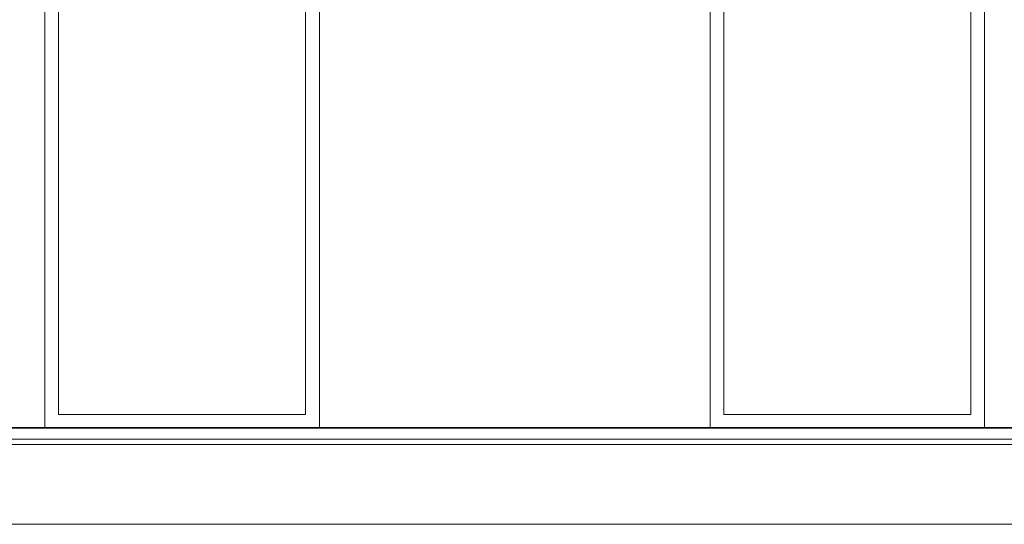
# Model space of a CAD drawing. Header units: millimetres. Extents: x -30280 to 107222, y -17460 to 4378.
# Tile 106 of 125: x 89234 to 92820, y -13810 to -11973. Entities that reach past the tile are written whole.
import ezdxf

# ---------------------------------------------------------------- set-up
doc = ezdxf.new("R2010")
doc.units = ezdxf.units.MM
doc.header["$MEASUREMENT"] = 0
doc.linetypes.add('Wipeout_Contour', pattern=[1000, 0, -1000])
for name, color, linetype in [('10_ESTR_Fotjats', 7, 'Continuous'), ('Nuevo_08_E_Envans secs', 7, 'Continuous'), ('Nuevo_09_EI_Equipament', 7, 'Continuous'), ('Nuevo_09_EI_Mobiliari general', 7, 'Continuous'), ('Nuevo_14_PAV_Soft Light Grey 0554', 7, 'Continuous'), ('Nuevo_Ventanas Archicad', 7, 'Continuous')]:
    doc.layers.add(name, color=color, linetype=linetype)
for name, color, linetype, lineweight in [('10_ESTR_Fotjats_Pluma_Nº__1', 7, 'Continuous', 5), ('Nuevo_09_EI_Equipament_Pluma_Nº__1', 7, 'Continuous', 5), ('Nuevo_09_EI_Mobiliari general_Pluma_Nº__1', 7, 'Continuous', 5), ('Nuevo_14_PAV_Soft Light Grey 0554_Pluma_Nº__29', 7, 'Continuous', 20), ('Nuevo_Ventanas Archicad_Pluma_Nº__1', 7, 'Continuous', 5)]:
    doc.layers.add(name, color=color, linetype=linetype, lineweight=lineweight)

# ---------------------------------------------------------------- blocks, each defined once
blk = doc.blocks.new('Elem Sección_267_2', base_point=(86943.2, -13460))
at = {"layer": '10_ESTR_Fotjats_Pluma_Nº__1', "color": 7, "linetype": 'Continuous', "lineweight": 5}
for p, q in [((107222.1, -13500), (82596.2, -13500)), ((107222.1, -13520), (82596.2, -13520)), ((107222.1, -13810), (83079.8, -13810))]:
    blk.add_line(p, q, dxfattribs=at)
blk = doc.blocks.new('Elem Sección_286_2', base_point=(86943.2, -13460))
at = {"layer": 'Nuevo_09_EI_Equipament_Pluma_Nº__1', "color": 7, "linetype": 'Continuous', "lineweight": 5}
for p, q in [((89458.5, -12260), (89375.1, -12294.5)), ((89458.5, -12260), (89458.5, -12263.8)), ((89618.1, -12260), (89458.5, -12260)), ((89458.5, -12263.8), (89458.5, -12273.8)), ((90178.5, -12260), (90136.3, -12260)), ((90263.4, -12295.1), (90178.5, -12260)), ((90178.5, -12260), (90178.5, -12263.8)), ((90178.5, -12263.8), (90178.5, -12273.8)), ((89458.5, -12300), (89401.9, -12323.4)), ((89458.5, -12273.8), (89458.5, -12286.2)), ((89458.5, -12286.2), (89458.5, -12296.2)), ((89458.5, -12296.2), (89458.5, -12300)), ((89613, -12300), (89458.5, -12300)), ((90178.5, -12300), (90141.8, -12300)), ((90178.5, -12273.8), (90178.5, -12286.2)), ((90178.5, -12286.2), (90178.5, -12296.2)), ((90178.5, -12296.2), (90178.5, -12300)), ((90235.1, -12323.4), (90178.5, -12300)), ((90275.1, -12323.4), (90263.4, -12295.1)), ((89401.9, -12323.4), (89378.5, -12380)), ((90258.5, -12380), (90235.1, -12323.4)), ((89375.1, -12380), (89378.5, -12380)), ((89378.5, -12380), (89378.5, -12493.1)), ((89398.5, -12484.8), (89398.5, -12380)), ((89398.5, -12380), (89612, -12380)), ((90140.9, -12380), (90238.5, -12380)), ((90238.5, -12380), (90238.5, -12484.8)), ((90262.3, -12380), (90258.5, -12380)), ((90258.5, -12493.1), (90258.5, -12380)), ((90272.3, -12380), (90262.3, -12380)), ((90275.1, -12380), (90272.3, -12380)), ((89458.5, -12460), (89375.1, -12494.5)), ((89458.5, -12460), (89458.5, -12463.8)), ((89611.1, -12460), (89458.5, -12460)), ((89458.5, -12463.8), (89458.5, -12473.8)), ((89458.5, -12473.8), (89458.5, -12486.2)), ((90178.5, -12460), (90140, -12460)), ((90263.4, -12495.1), (90178.5, -12460)), ((90178.5, -12460), (90178.5, -12463.8)), ((90178.5, -12463.8), (90178.5, -12473.8)), ((90178.5, -12473.8), (90178.5, -12486.2)), ((89458.5, -12500), (89401.9, -12523.4)), ((89458.5, -12486.2), (89458.5, -12496.2)), ((89458.5, -12496.2), (89458.5, -12500)), ((89610.6, -12500), (89458.5, -12500)), ((90178.5, -12500), (90139.5, -12500)), ((90178.5, -12486.2), (90178.5, -12496.2)), ((90178.5, -12496.2), (90178.5, -12500)), ((90203.7, -12510.4), (90178.5, -12500)), ((90275.1, -12523.4), (90263.4, -12495.1)), ((89401.9, -12523.4), (89378.5, -12580)), ((89398.5, -12580), (89398.5, -12531.7)), ((90258.5, -12580), (90243.3, -12543.4)), ((89375.1, -12580), (89378.5, -12580)), ((89378.5, -12580), (89378.5, -12710)), ((89398.5, -12710), (89398.5, -12580)), ((89398.5, -12580), (89609.7, -12580)), ((90262.3, -12580), (90258.5, -12580)), ((90258.5, -12710), (90258.5, -12580)), ((90272.3, -12580), (90262.3, -12580)), ((90275.1, -12580), (90272.3, -12580)), ((90248.5, -13410), (90248.5, -13347.5)), ((90253.5, -13374), (90253.5, -13394.5)), ((90253.5, -13394.5), (90253.5, -13410))]:
    blk.add_line(p, q, dxfattribs=at)
blk = doc.blocks.new('Elem Sección_293_2', base_point=(86943.2, -13460))
at = {"color": 254, "linetype": 'Wipeout_Contour', "lineweight": 0, "ltscale": 1101203.8484854}
blk.add_wipeout([(85248.4, -13458), (89325.1, -13458), (89325.1, -11360), (90325.1, -11360), (90325.1, -13458), (91748.2, -13458), (91748.2, -11360), (92748.2, -11360), (92748.2, -13458), (96150.6, -13458), (96150.6, -11013), (85248.4, -11013)], dxfattribs=at).dxf.layer = 'Nuevo_08_E_Envans secs'
blk = doc.blocks.new('Elem Sección_294_2', base_point=(86943.2, -13460))
at = {"layer": 'Nuevo_09_EI_Mobiliari general_Pluma_Nº__1', "color": 7, "linetype": 'Continuous', "lineweight": 5}
for p, q in [((89756, -12710), (89375.1, -12710)), ((90275.1, -12710), (90239.7, -12710)), ((91958.1, -12710), (91798.2, -12710)), ((91958.1, -12735), (91958.1, -12710)), ((89755.7, -12735), (89375.1, -12735)), ((89458.1, -12740), (89375.1, -12740)), ((89458.1, -12740), (89458.1, -12735)), ((89458.1, -12946.6), (89458.1, -12740)), ((90275.1, -12735), (90239.4, -12735)), ((91958.1, -12735), (91798.2, -12735)), ((91958.1, -12740), (91798.2, -12740)), ((91958.1, -12740), (91958.1, -12735)), ((91958.1, -12903.7), (91958.1, -12740)), ((91958.1, -12903.7), (91798.2, -12903.7)), ((91958.1, -12908.7), (91798.2, -12908.7)), ((91958.1, -12908.7), (91958.1, -12903.7)), ((91958.1, -13072.5), (91958.1, -12908.7)), ((89458.1, -12946.6), (89375.1, -12946.6)), ((89458.1, -12951.6), (89375.1, -12951.6)), ((89458.1, -12951.6), (89458.1, -12946.6)), ((89458.1, -13158.3), (89458.1, -12951.6)), ((91958.1, -13072.5), (91798.2, -13072.5)), ((91958.1, -13077.5), (91798.2, -13077.5)), ((91958.1, -13077.5), (91958.1, -13072.5)), ((91958.1, -13241.2), (91958.1, -13077.5)), ((89458.1, -13158.3), (89375.1, -13158.3)), ((89458.1, -13163.3), (89458.1, -13158.3)), ((89458.1, -13163.3), (89375.1, -13163.3)), ((89458.1, -13370), (89458.1, -13163.3)), ((91958.1, -13241.2), (91798.2, -13241.2)), ((91958.1, -13246.2), (91798.2, -13246.2)), ((91958.1, -13246.2), (91958.1, -13241.2)), ((91958.1, -13410), (91958.1, -13246.2)), ((89692.5, -13335), (89458.1, -13335)), ((89769.6, -13335), (89751, -13335)), ((89987.3, -13335), (89816.5, -13335)), ((90100.4, -13335), (90015.8, -13335)), ((90216.1, -13335), (90142.6, -13335)), ((89458.1, -13370), (89375.1, -13370)), ((89458.1, -13375), (89375.1, -13375)), ((89458.1, -13375), (89458.1, -13370)), ((89458.1, -13410), (89458.1, -13375))]:
    blk.add_line(p, q, dxfattribs=at)
blk = doc.blocks.new('Elem Sección_295_2', base_point=(86943.2, -13460))
at = {"layer": 'Nuevo_09_EI_Mobiliari general_Pluma_Nº__1', "color": 7, "linetype": 'Continuous', "lineweight": 5}
for p, q in [((89760.4, -12510.4), (89757.4, -12609.4)), ((89764.7, -12517.7), (89760.4, -12510.4)), ((90238.3, -12510.4), (89760.4, -12510.4)), ((90242.6, -12517.7), (90238.3, -12510.4)), ((89761.7, -12618.6), (89764.7, -12517.7)), ((89765.1, -12526.5), (89761.8, -12642.3)), ((89762.7, -12643.4), (89765.9, -12527.4)), ((90242.6, -12517.7), (89764.7, -12517.7)), ((89765.9, -12527.4), (89765.1, -12526.5)), ((90242.9, -12526.5), (89765.1, -12526.5)), ((90243.8, -12527.4), (89765.9, -12527.4)), ((90240.6, -12643.4), (90243.8, -12527.4)), ((90242.3, -12526.5), (90242.6, -12517.7)), ((90243.8, -12527.4), (90242.9, -12526.5)), ((89757.4, -12609.4), (89754.5, -12816.3)), ((89758.8, -12829.6), (89761.7, -12618.6)), ((89761.8, -12642.3), (89758.8, -12881.6)), ((89759.7, -12884.5), (89762.7, -12643.4)), ((90237.5, -12884.5), (90240.6, -12643.4)), ((89754.5, -12816.3), (89754.7, -12951.4)), ((89759, -12958.7), (89758.8, -12829.6)), ((89758.8, -12881.6), (89758.8, -12882.9)), ((89758.8, -12882.9), (89758.9, -12928.8)), ((89759.9, -12986), (89759.7, -12884.5)), ((90237.7, -12986), (90237.5, -12884.5)), ((89758.9, -12928.8), (89759, -12961.6)), ((89717.1, -12960), (89714.8, -12970.9)), ((89714.8, -12970.9), (89716.4, -13017)), ((89717.9, -12956.4), (89717.1, -12960)), ((89719.1, -12954), (89717.9, -12956.4)), ((89719.7, -12954), (89719.1, -12954)), ((89754.6, -12954), (89719.7, -12954)), ((89759, -12961.6), (89754.6, -12954)), ((89756.2, -12954), (89754.6, -12954)), ((89754.7, -12951.4), (89759, -12958.7)), ((89758.6, -12983.8), (89758.9, -12977.1)), ((89758.9, -12977.1), (89759, -12969.9)), ((89759, -12961.6), (89759, -12970.7)), ((89759.1, -12962.6), (89759, -12961.6)), ((89759, -12961.6), (89759, -12961.6)), ((89759, -12969.9), (89759.1, -12962.6)), ((89759, -12970.7), (89759, -12984.5)), ((89716.4, -13017), (89718.7, -13006.2)), ((89717.8, -13017), (89716.4, -13017)), ((89719.2, -13010), (89717.1, -13020)), ((89718.7, -13006.2), (89719, -13004.9)), ((89719, -13004.9), (89719.5, -13004)), ((89756.5, -13010), (89719.2, -13010)), ((89719.5, -13004), (89719.7, -13004)), ((89719.7, -13004), (89756.4, -13004)), ((89756.4, -13004), (89756.7, -13002.9)), ((89758, -13004), (89756.4, -13004)), ((89756.7, -13010), (89756.5, -13010)), ((89756.7, -13002.9), (89757.3, -12999.6)), ((89757.1, -13009.1), (89756.7, -13010)), ((89757.6, -13007.3), (89757.1, -13009.1)), ((89757.3, -12999.6), (89757.8, -12995.3)), ((89757.4, -13018.8), (89757.9, -13016.4)), ((89758, -13004.6), (89757.6, -13007.3)), ((89757.8, -12995.3), (89758.3, -12989.9)), ((89757.9, -13016.4), (89758.5, -13012.9)), ((89758.3, -13001.3), (89758, -13004.6)), ((89758.3, -12989.9), (89758.6, -12983.8)), ((89758.6, -12997.2), (89758.3, -13001.3)), ((89758.5, -13012.9), (89758.9, -13008.4)), ((89758.8, -12992.7), (89758.6, -12997.2)), ((89759, -12987.8), (89758.8, -12992.7)), ((89758.9, -13008.4), (89759.3, -13003)), ((89759, -12984.5), (89759, -12987.8)), ((89759.3, -13003), (89759.6, -12996.9)), ((89759.6, -12996.9), (89759.8, -12990.4)), ((89759.8, -12990.4), (89759.9, -12986)), ((90235.2, -13018.8), (90235.8, -13016.4)), ((90235.8, -13016.4), (90236.3, -13012.9)), ((90236.3, -13012.9), (90236.8, -13008.4)), ((90236.8, -13008.4), (90237.2, -13003)), ((90237.2, -13003), (90237.5, -12996.9)), ((90237.5, -12996.9), (90237.7, -12990.4)), ((90237.7, -12990.4), (90237.7, -12986)), ((89717.1, -13020), (89717.1, -13030)), ((89717.1, -13030), (89719.2, -13020)), ((89933.2, -13030), (89717.1, -13030)), ((89719.2, -13020), (89756.5, -13020)), ((89756.5, -13020), (89756.8, -13020)), ((89756.8, -13020), (89757.4, -13018.8)), ((90234.6, -13020), (89756.8, -13020)), ((89933.2, -13060), (89933.2, -13020)), ((90020.8, -13060), (90020.8, -13020)), ((90195, -13030), (90020.8, -13030)), ((90195, -13030), (90197.1, -13020)), ((90234.6, -13020), (90235.2, -13018.8)), ((89933.2, -13060), (89948.7, -13060)), ((89948.7, -13060), (89980.8, -13060)), ((89963.8, -13160), (89963.8, -13060)), ((89980.8, -13060), (90010.6, -13060)), ((89990.1, -13160), (89990.1, -13060)), ((90010.6, -13060), (90020.8, -13060)), ((89952.9, -13160), (89961.4, -13160)), ((89952.9, -13307), (89952.9, -13160)), ((89961.4, -13160), (89979.1, -13160)), ((89979.1, -13160), (89995.5, -13160)), ((89995.5, -13160), (90001.1, -13160)), ((90001.1, -13307), (90001.1, -13160)), ((89669.3, -13395.5), (89694.4, -13330)), ((89694.4, -13330), (89750.7, -13307)), ((89694.4, -13330), (89701.3, -13332.9)), ((89701.3, -13332.9), (89710.2, -13339.9)), ((89710.2, -13339.9), (89715.9, -13346.9)), ((89714.9, -13349.8), (89755.9, -13333)), ((89750.7, -13307), (89755.4, -13310.8)), ((89750.7, -13307), (89956.3, -13307)), ((89752.9, -13396.2), (89770.1, -13333)), ((89759.1, -13329.2), (89755.9, -13333)), ((89755.9, -13333), (89957.7, -13333)), ((89770.2, -13333), (89772.2, -13339.9)), ((89772.2, -13339.9), (89780.5, -13346.9)), ((89795.8, -13346.9), (89820, -13333)), ((89960.8, -13330), (89957.7, -13333)), ((89957.7, -13333), (89963.3, -13333)), ((89959.6, -13331.2), (89963.3, -13333)), ((89960, -13330), (89961.4, -13330)), ((89961.4, -13330), (89970.8, -13330)), ((89962.2, -13313.9), (89963.3, -13320)), ((89963.3, -13320), (89962.2, -13326)), ((89963.3, -13333), (89969.3, -13330)), ((89964.5, -13320), (89968.7, -13310.8)), ((89968.7, -13329.2), (89964.5, -13320)), ((89968.7, -13310.8), (89970.8, -13310)), ((89978.8, -13333), (89968.7, -13329.2)), ((89986.8, -13333), (89978.8, -13333)), ((89998.3, -13307), (89979.1, -13307)), ((89988.4, -13339.9), (89983.8, -13320)), ((89988.2, -13310.8), (89998.3, -13307)), ((89988.4, -13339.9), (89993.3, -13332.9)), ((89990.5, -13397.9), (89988.4, -13339.9)), ((89993.3, -13332.9), (90003.6, -13330)), ((89998.3, -13307), (90008.3, -13310.8)), ((90216.4, -13307), (89998.8, -13307)), ((90003.6, -13330), (90013.4, -13332.9)), ((90008.3, -13310.8), (90012.3, -13320)), ((90016.9, -13339.9), (90012.3, -13320)), ((90013.4, -13332.9), (90016.9, -13339.9)), ((90210.9, -13333), (90015.3, -13333)), ((90019, -13397.9), (90016.9, -13339.9)), ((90116.6, -13346.9), (90097.7, -13333)), ((90134, -13346.9), (90141.6, -13339.9)), ((90141.6, -13339.9), (90142.1, -13333)), ((90155.7, -13396.2), (90142.1, -13333)), ((90210.9, -13333), (90209.4, -13329.2)), ((90254.3, -13349.8), (90210.9, -13333)), ((90213.3, -13310.8), (90216.4, -13307)), ((90275.1, -13329.7), (90216.4, -13307)), ((90255.2, -13346.9), (90261.9, -13339.9)), ((90261.9, -13339.9), (90270.6, -13332.9)), ((90270.6, -13332.9), (90275.1, -13330.6)), ((89695.6, -13400.3), (89714.9, -13349.8)), ((89715.9, -13346.9), (89714.9, -13349.8)), ((89780.5, -13346.9), (89790.3, -13349.8)), ((89781.4, -13399.6), (89795.8, -13346.9)), ((89790.3, -13349.8), (89795.8, -13346.9)), ((90116.6, -13346.9), (90123.6, -13349.8)), ((90127.9, -13399.6), (90116.6, -13346.9)), ((90123.6, -13349.8), (90134, -13346.9)), ((90254.3, -13349.8), (90255.2, -13346.9)), ((90274.7, -13400.3), (90254.3, -13349.8)), ((89669.2, -13396.2), (89669.3, -13395.5)), ((89676.9, -13397.9), (89669.2, -13396.2)), ((89669.3, -13395.5), (89677.1, -13396.2)), ((89676.4, -13398), (89680, -13398)), ((89676.4, -13410), (89676.4, -13398)), ((89677.5, -13398), (89676.9, -13397.9)), ((89677.1, -13396.2), (89688.1, -13397.9)), ((89680, -13398), (89685, -13398)), ((89685, -13398), (89685.5, -13398)), ((89688.1, -13397.9), (89695.7, -13399.6)), ((89688.6, -13410), (89688.6, -13398.7)), ((89695.6, -13400.3), (89688.6, -13399.6)), ((89695.7, -13399.6), (89695.6, -13400.3)), ((89752.9, -13396.2), (89756.4, -13397.9)), ((89756.4, -13397.9), (89766.2, -13399.6)), ((89760.6, -13410), (89760.6, -13398.6)), ((89766.2, -13399.6), (89776.5, -13400.3)), ((89773.8, -13410), (89773.8, -13400.1)), ((89776.5, -13400.3), (89781.4, -13399.6)), ((89990.5, -13397.9), (89995.6, -13396.2)), ((89993.8, -13399.6), (89990.5, -13397.9)), ((89998.2, -13399.9), (89993.8, -13399.6)), ((89995.6, -13396.2), (90006, -13395.5)), ((89998.2, -13398), (90000.5, -13398)), ((89998.2, -13410), (89998.2, -13398)), ((90000.5, -13398), (90005.3, -13398)), ((90005.3, -13398), (90009.8, -13398)), ((90006, -13395.5), (90015.7, -13396.2)), ((90009.8, -13398), (90011.3, -13398)), ((90011.3, -13410), (90011.3, -13398)), ((90013.9, -13399.6), (90011.3, -13399.7)), ((90019, -13397.9), (90013.9, -13399.6)), ((90015.7, -13396.2), (90019, -13397.9)), ((90127.9, -13399.6), (90134.4, -13400.3)), ((90134.4, -13400.3), (90145.3, -13399.6)), ((90135.4, -13410), (90135.4, -13400.2)), ((90145.3, -13399.6), (90154, -13397.9)), ((90148.2, -13410), (90148.2, -13399)), ((90154, -13397.9), (90155.7, -13396.2)), ((90274.7, -13400.3), (90275.1, -13400.1)), ((90275.1, -13400.2), (90274.7, -13400.3))]:
    blk.add_line(p, q, dxfattribs=at)
blk = doc.blocks.new('Elem Sección_296_2', base_point=(86943.2, -13460))
at = {"layer": 'Nuevo_09_EI_Mobiliari general_Pluma_Nº__1', "color": 7, "linetype": 'Continuous', "lineweight": 5}
for p, q in [((89616.8, -12261.6), (89614.2, -12267.6)), ((89620.9, -12256.4), (89616.8, -12261.6)), ((89626.2, -12252.5), (89620.9, -12256.4)), ((89632.3, -12250), (89626.2, -12252.5)), ((89638.9, -12249.1), (89632.3, -12250)), ((90115.7, -12249.1), (89638.9, -12249.1)), ((90122.2, -12250), (90115.7, -12249.1)), ((90128.3, -12252.5), (90122.2, -12250)), ((90133.5, -12256.4), (90128.3, -12252.5)), ((90137.5, -12261.6), (90133.5, -12256.4)), ((90140, -12267.6), (90137.5, -12261.6)), ((89613.3, -12274), (89609.7, -12582.9)), ((89614.2, -12267.6), (89613.3, -12274)), ((89643.2, -12278.5), (89640, -12553.5)), ((90110.7, -12278.5), (89643.2, -12278.5)), ((90110.7, -12278.5), (90108.1, -12510.4)), ((90138, -12510.4), (90140.8, -12274)), ((90138.3, -12510.4), (90141, -12275)), ((90139.4, -12510.4), (90142.1, -12278.9)), ((90140.8, -12274), (90140, -12267.6)), ((90140.3, -12268.6), (90140, -12267.6)), ((90141, -12275), (90140.3, -12268.6)), ((90141.3, -12272.4), (90140.3, -12268.6)), ((90142.1, -12278.9), (90141.3, -12272.4)), ((89609.7, -12582.9), (89609.4, -12607.8)), ((89758.2, -12582.9), (89609.7, -12582.9)), ((89759.1, -12553.5), (89640, -12553.5)), ((89609.4, -12607.8), (89610.2, -12614.2)), ((89610.2, -12614.2), (89612.7, -12620.2)), ((89611.5, -12619.1), (89610.2, -12614.2)), ((89611.5, -12619.1), (89613.9, -12625.1)), ((89612.7, -12620.2), (89616.6, -12625.4)), ((89613.9, -12625.1), (89617.9, -12630.3)), ((89616.6, -12625.4), (89621.8, -12629.3)), ((89617.9, -12630.3), (89623.1, -12634.2)), ((89621.8, -12629.3), (89627.9, -12631.8)), ((89623.1, -12634.2), (89629.2, -12636.7)), ((89627.9, -12631.8), (89634.5, -12632.7)), ((89629.2, -12636.7), (89635.8, -12637.5)), ((89634.5, -12632.7), (89757.1, -12632.7)), ((89635.8, -12637.5), (89757, -12637.5))]:
    blk.add_line(p, q, dxfattribs=at)
blk = doc.blocks.new('Elem Sección_297_2', base_point=(86943.2, -13460))
at = {"layer": 'Nuevo_09_EI_Mobiliari general_Pluma_Nº__1', "color": 7, "linetype": 'Continuous', "lineweight": 5}
for p, q in [((89662, -12693.6), (89656.3, -12704.5)), ((89662.8, -12693.3), (89662, -12693.6)), ((89664.8, -12693.2), (89662.8, -12693.3)), ((89666.2, -12693.1), (89664.8, -12693.2)), ((89666.4, -12692.8), (89665.5, -12694.5)), ((89665.5, -12694.5), (89682, -12694.5)), ((89665.5, -12694.8), (89665.5, -12694.5)), ((89682.9, -12692.8), (89666.4, -12692.8)), ((89667.1, -12691.5), (89666.5, -12692.6)), ((89666.5, -12692.6), (89683.5, -12692.6)), ((89666.5, -12692.8), (89666.5, -12692.6)), ((89684.1, -12691.5), (89667.1, -12691.5)), ((89682, -12694.5), (89682.9, -12692.8)), ((89682, -12694.8), (89682, -12694.5)), ((89682.9, -12694.8), (89682.9, -12692.8)), ((89682.9, -12694.5), (89683.5, -12694.5)), ((89683.5, -12692.6), (89684.1, -12691.5)), ((89683.5, -12694.5), (89683.5, -12692.6)), ((89683.5, -12694.5), (89684.1, -12693.5)), ((89684.1, -12693.5), (89684.1, -12691.5)), ((89685.2, -12693.1), (89684.1, -12693.1)), ((89685.4, -12692.8), (89684.5, -12694.5)), ((89684.5, -12694.5), (89701, -12694.5)), ((89684.5, -12694.8), (89684.5, -12694.5)), ((89701.9, -12692.8), (89685.4, -12692.8)), ((89686.6, -12691.5), (89686, -12692.6)), ((89686, -12692.6), (89703, -12692.6)), ((89686, -12692.8), (89686, -12692.6)), ((89703.5, -12691.5), (89686.6, -12691.5)), ((89701, -12694.5), (89701.9, -12692.8)), ((89701, -12694.8), (89701, -12694.5)), ((89701.9, -12694.8), (89701.9, -12692.8)), ((89701.9, -12694.5), (89703, -12694.5)), ((89703, -12692.6), (89703.5, -12691.5)), ((89703, -12694.5), (89703, -12692.6)), ((89703, -12694.5), (89703.5, -12693.5)), ((89703.5, -12693.5), (89703.5, -12691.5)), ((89704.4, -12692.8), (89703.5, -12694.5)), ((89704.3, -12693.1), (89703.5, -12693.1)), ((89703.5, -12694.5), (89720, -12694.5)), ((89703.5, -12694.8), (89703.5, -12694.5)), ((89720.9, -12692.8), (89704.4, -12692.8)), ((89706, -12691.5), (89705.4, -12692.6)), ((89705.4, -12692.6), (89722.4, -12692.6)), ((89705.4, -12692.8), (89705.4, -12692.6)), ((89723, -12691.5), (89706, -12691.5)), ((89720, -12694.5), (89720.9, -12692.8)), ((89720, -12694.8), (89720, -12694.5)), ((89720.9, -12694.8), (89720.9, -12692.8)), ((89720.9, -12694.5), (89722.4, -12694.5)), ((89722.4, -12692.6), (89723, -12691.5)), ((89722.4, -12694.5), (89722.4, -12692.6)), ((89722.4, -12694.5), (89723, -12693.5)), ((89723.4, -12692.8), (89722.5, -12694.5)), ((89722.5, -12694.5), (89739, -12694.5)), ((89722.5, -12694.8), (89722.5, -12694.5)), ((89723, -12693.5), (89723, -12691.5)), ((89723.3, -12693.1), (89723, -12693.1)), ((89739.9, -12692.8), (89723.4, -12692.8)), ((89725.5, -12691.5), (89724.9, -12692.6)), ((89724.9, -12692.6), (89741.9, -12692.6)), ((89724.9, -12692.8), (89724.9, -12692.6)), ((89742.5, -12691.5), (89725.5, -12691.5)), ((89739, -12694.5), (89739.9, -12692.8)), ((89739, -12694.8), (89739, -12694.5)), ((89739.9, -12694.8), (89739.9, -12692.8)), ((89739.9, -12694.5), (89741.5, -12694.5)), ((89742.4, -12692.8), (89741.5, -12694.5)), ((89741.5, -12694.5), (89756.2, -12694.5)), ((89741.5, -12694.8), (89741.5, -12694.5)), ((89741.9, -12692.6), (89742.5, -12691.5)), ((89741.9, -12693.8), (89741.9, -12692.6)), ((89756.3, -12692.8), (89742.4, -12692.8)), ((89742.5, -12692.8), (89742.5, -12691.5)), ((89745, -12691.5), (89744.4, -12692.6)), ((89744.4, -12692.6), (89756.3, -12692.6)), ((89744.4, -12692.8), (89744.4, -12692.6)), ((89756.3, -12691.5), (89745, -12691.5)), ((89656.3, -12704.5), (89656.8, -12704.7)), ((89656.3, -12707.5), (89656.3, -12704.5)), ((89656.3, -12707.5), (89656.9, -12707.7)), ((89656.8, -12704.7), (89658.6, -12704.9)), ((89656.9, -12707.7), (89658.6, -12707.9)), ((89658.3, -12709.5), (89658.3, -12707.9)), ((89658.3, -12709.5), (89658.7, -12709.6)), ((89658.6, -12704.9), (89661, -12705)), ((89658.6, -12707.9), (89661, -12708)), ((89658.7, -12709.6), (89659.7, -12709.7)), ((89659.7, -12709.7), (89661.2, -12709.8)), ((89661, -12705), (89756.1, -12705)), ((89661, -12708), (89756, -12708)), ((89661.2, -12709.8), (89756, -12709.8)), ((89662.3, -12700.6), (89661.3, -12702.5)), ((89661.3, -12702.5), (89687.3, -12702.5)), ((89661.3, -12704.5), (89661.3, -12702.5)), ((89661.3, -12704.5), (89687.3, -12704.5)), ((89688.3, -12700.6), (89662.3, -12700.6)), ((89663.3, -12698.6), (89662.4, -12700.3)), ((89662.4, -12700.3), (89680.9, -12700.3)), ((89662.4, -12700.6), (89662.4, -12700.3)), ((89681.8, -12698.6), (89663.3, -12698.6)), ((89664.3, -12696.7), (89663.5, -12698.4)), ((89663.5, -12698.4), (89693.9, -12698.4)), ((89663.5, -12698.6), (89663.5, -12698.4)), ((89694.8, -12696.7), (89664.3, -12696.7)), ((89665.4, -12694.8), (89664.5, -12696.4)), ((89664.5, -12696.4), (89687.4, -12696.4)), ((89664.5, -12696.7), (89664.5, -12696.4)), ((89688.3, -12694.8), (89665.4, -12694.8)), ((89680.9, -12700.3), (89681.8, -12698.6)), ((89680.9, -12700.6), (89680.9, -12700.3)), ((89681.8, -12700.6), (89681.8, -12698.6)), ((89681.8, -12700.4), (89683.4, -12700.4)), ((89684.3, -12698.6), (89683.4, -12700.3)), ((89683.4, -12700.3), (89699.9, -12700.3)), ((89683.4, -12700.6), (89683.4, -12700.3)), ((89700.8, -12698.6), (89684.3, -12698.6)), ((89687.3, -12702.5), (89688.3, -12700.6)), ((89687.3, -12704.5), (89688.3, -12702.5)), ((89687.3, -12704.5), (89687.3, -12702.5)), ((89687.4, -12696.4), (89688.3, -12694.8)), ((89687.4, -12696.7), (89687.4, -12696.4)), ((89688.3, -12696.7), (89688.3, -12694.8)), ((89688.3, -12696.5), (89689.9, -12696.5)), ((89688.3, -12702.5), (89688.3, -12700.6)), ((89688.3, -12702.3), (89689.9, -12702.3)), ((89690.8, -12700.6), (89689.8, -12702.5)), ((89689.8, -12702.5), (89708.3, -12702.5)), ((89689.8, -12704.5), (89689.8, -12702.5)), ((89689.8, -12704.5), (89708.4, -12704.5)), ((89690.8, -12694.8), (89689.9, -12696.4)), ((89689.9, -12696.4), (89706.4, -12696.4)), ((89689.9, -12696.7), (89689.9, -12696.4)), ((89707.3, -12694.8), (89690.8, -12694.8)), ((89709.4, -12700.6), (89690.8, -12700.6)), ((89693.9, -12698.4), (89694.8, -12696.7)), ((89693.9, -12698.6), (89693.9, -12698.4)), ((89694.8, -12698.6), (89694.8, -12696.7)), ((89694.8, -12698.4), (89696.4, -12698.4)), ((89697.3, -12696.7), (89696.4, -12698.4)), ((89696.4, -12698.4), (89712.9, -12698.4)), ((89696.4, -12698.6), (89696.4, -12698.4)), ((89713.8, -12696.7), (89697.3, -12696.7)), ((89699.9, -12700.3), (89700.8, -12698.6)), ((89699.9, -12700.6), (89699.9, -12700.3)), ((89700.8, -12700.6), (89700.8, -12698.6)), ((89700.8, -12700.4), (89702.4, -12700.4)), ((89703.3, -12698.6), (89702.4, -12700.3)), ((89702.4, -12700.3), (89719, -12700.3)), ((89702.4, -12700.6), (89702.4, -12700.3)), ((89719.8, -12698.6), (89703.3, -12698.6)), ((89706.4, -12696.4), (89707.3, -12694.8)), ((89706.4, -12696.7), (89706.4, -12696.4)), ((89707.3, -12696.7), (89707.3, -12694.8)), ((89707.3, -12696.5), (89708.9, -12696.5)), ((89708.3, -12702.5), (89709.4, -12700.6)), ((89708.4, -12704.5), (89708.3, -12702.5)), ((89708.4, -12704.5), (89709.4, -12702.5)), ((89709.8, -12694.8), (89708.9, -12696.4)), ((89708.9, -12696.4), (89725.4, -12696.4)), ((89708.9, -12696.7), (89708.9, -12696.4)), ((89709.4, -12702.5), (89709.4, -12700.6)), ((89709.4, -12702.3), (89710.9, -12702.3)), ((89726.3, -12694.8), (89709.8, -12694.8)), ((89711.9, -12700.6), (89710.8, -12702.5)), ((89710.8, -12702.5), (89736.8, -12702.5)), ((89710.8, -12704.5), (89710.8, -12702.5)), ((89710.8, -12704.5), (89736.8, -12704.5)), ((89737.8, -12700.6), (89711.9, -12700.6)), ((89712.9, -12698.4), (89713.8, -12696.7)), ((89712.9, -12698.6), (89712.9, -12698.4)), ((89713.8, -12698.6), (89713.8, -12696.7)), ((89713.8, -12698.4), (89715.4, -12698.4)), ((89716.3, -12696.7), (89715.4, -12698.4)), ((89715.4, -12698.4), (89731.9, -12698.4)), ((89715.4, -12698.6), (89715.4, -12698.4)), ((89732.8, -12696.7), (89716.3, -12696.7)), ((89719, -12700.3), (89719.8, -12698.6)), ((89719, -12700.6), (89719, -12700.3)), ((89719.8, -12700.6), (89719.8, -12698.6)), ((89719.8, -12700.4), (89721.5, -12700.4)), ((89722.3, -12698.6), (89721.5, -12700.3)), ((89721.5, -12700.3), (89738, -12700.3)), ((89721.5, -12700.6), (89721.5, -12700.3)), ((89738.8, -12698.6), (89722.3, -12698.6)), ((89725.4, -12696.4), (89726.3, -12694.8)), ((89725.4, -12696.7), (89725.4, -12696.4)), ((89726.3, -12696.7), (89726.3, -12694.8)), ((89726.3, -12696.5), (89727.9, -12696.5)), ((89728.8, -12694.8), (89727.9, -12696.4)), ((89727.9, -12696.4), (89744.4, -12696.4)), ((89727.9, -12696.7), (89727.9, -12696.4)), ((89745.3, -12694.8), (89728.8, -12694.8)), ((89731.9, -12698.4), (89732.8, -12696.7)), ((89731.9, -12698.6), (89731.9, -12698.4)), ((89732.8, -12698.6), (89732.8, -12696.7)), ((89732.8, -12698.4), (89734.4, -12698.4)), ((89735.3, -12696.7), (89734.4, -12698.4)), ((89734.4, -12698.4), (89750.9, -12698.4)), ((89734.4, -12698.6), (89734.4, -12698.4)), ((89751.8, -12696.7), (89735.3, -12696.7)), ((89736.8, -12702.5), (89737.8, -12700.6)), ((89736.8, -12704.5), (89737.8, -12702.5)), ((89736.8, -12704.5), (89736.8, -12702.5)), ((89737.8, -12702.5), (89737.8, -12700.6)), ((89737.8, -12702.3), (89738, -12702.3)), ((89738, -12700.3), (89738.8, -12698.6)), ((89738, -12702.3), (89738, -12700.3)), ((89738, -12702.3), (89738.9, -12700.6)), ((89738.9, -12700.6), (89738.8, -12698.6)), ((89738.9, -12700.4), (89740.5, -12700.4)), ((89740.3, -12700.6), (89739.3, -12702.5)), ((89739.3, -12702.5), (89756.1, -12702.5)), ((89739.3, -12704.5), (89739.3, -12702.5)), ((89739.3, -12704.5), (89756.1, -12704.5)), ((89756.1, -12700.6), (89740.3, -12700.6)), ((89741.3, -12698.6), (89740.5, -12700.3)), ((89740.5, -12700.3), (89756.2, -12700.3)), ((89740.5, -12700.6), (89740.5, -12700.3)), ((89756.2, -12698.6), (89741.3, -12698.6)), ((89744.4, -12696.4), (89745.3, -12694.8)), ((89744.4, -12696.7), (89744.4, -12696.4)), ((89745.3, -12696.7), (89745.3, -12694.8)), ((89745.3, -12696.5), (89746.9, -12696.5)), ((89747.8, -12694.8), (89746.9, -12696.4)), ((89746.9, -12696.4), (89756.2, -12696.4)), ((89746.9, -12696.7), (89746.9, -12696.4)), ((89756.2, -12694.8), (89747.8, -12694.8)), ((89750.9, -12698.4), (89751.8, -12696.7)), ((89750.9, -12698.6), (89750.9, -12698.4)), ((89751.8, -12698.6), (89751.8, -12696.7)), ((89751.8, -12698.4), (89753.4, -12698.4)), ((89754.3, -12696.7), (89753.4, -12698.4)), ((89753.4, -12698.4), (89756.2, -12698.4)), ((89753.4, -12698.6), (89753.4, -12698.4)), ((89756.2, -12696.7), (89754.3, -12696.7))]:
    blk.add_line(p, q, dxfattribs=at)
blk = doc.blocks.new('Elem Sección_298_2', base_point=(86943.2, -13460))
at = {"layer": 'Nuevo_09_EI_Equipament_Pluma_Nº__1', "color": 7, "linetype": 'Continuous', "lineweight": 5}
for p, q in [((91906.6, -12260), (91798.2, -12260)), ((91991.4, -12295.1), (91906.6, -12260)), ((91906.6, -12260), (91906.6, -12263.8)), ((91906.6, -12263.8), (91906.6, -12273.8)), ((91906.6, -12300), (91798.2, -12300)), ((91906.6, -12273.8), (91906.6, -12286.2)), ((91906.6, -12286.2), (91906.6, -12296.2)), ((91906.6, -12296.2), (91906.6, -12300)), ((91963.1, -12323.4), (91906.6, -12300)), ((92026.6, -12380), (91991.4, -12295.1)), ((91986.6, -12380), (91963.1, -12323.4)), ((91798.2, -12380), (91966.6, -12380)), ((91966.6, -12380), (91966.6, -12484.8)), ((91990.4, -12380), (91986.6, -12380)), ((91986.6, -12493.1), (91986.6, -12380)), ((92000.4, -12380), (91990.4, -12380)), ((92012.7, -12380), (92000.4, -12380)), ((92022.7, -12380), (92012.7, -12380)), ((92026.6, -12380), (92022.7, -12380)), ((92026.6, -12580), (92026.6, -12380)), ((91906.6, -12460), (91798.2, -12460)), ((91991.4, -12495.1), (91906.6, -12460)), ((91906.6, -12460), (91906.6, -12463.8)), ((91906.6, -12463.8), (91906.6, -12473.8)), ((91906.6, -12473.8), (91906.6, -12486.2)), ((91906.6, -12500), (91798.2, -12500)), ((91906.6, -12486.2), (91906.6, -12496.2)), ((91906.6, -12496.2), (91906.6, -12500)), ((91963.1, -12523.4), (91906.6, -12500)), ((92026.6, -12580), (91991.4, -12495.1)), ((91986.6, -12580), (91963.1, -12523.4)), ((91966.6, -12531.7), (91966.6, -12580)), ((91798.2, -12580), (91966.6, -12580)), ((91966.6, -12580), (91966.6, -12980)), ((91990.4, -12580), (91986.6, -12580)), ((91986.6, -13030), (91986.6, -12580)), ((92000.4, -12580), (91990.4, -12580)), ((92012.7, -12580), (92000.4, -12580)), ((92022.7, -12580), (92012.7, -12580)), ((92026.6, -12580), (92022.7, -12580)), ((92026.6, -13080), (92026.6, -12580)), ((91976.6, -12860), (91966.6, -12860)), ((91986.6, -12880), (91976.6, -12860)), ((91966.6, -12980), (91958.1, -12980)), ((91989.8, -13030), (91958.1, -13030)), ((91989.8, -13070), (91958.1, -13070)), ((91986.6, -13080), (91986.6, -13070)), ((91990.4, -13080), (91986.6, -13080)), ((92000.4, -13080), (91990.4, -13080)), ((92012.7, -13080), (92000.4, -13080)), ((92022.7, -13080), (92012.7, -13080)), ((92026.6, -13080), (92022.7, -13080)), ((91976.6, -13230), (91958.1, -13230)), ((91980.4, -13210), (91976.6, -13210)), ((91976.6, -13230), (91976.6, -13210)), ((91976.6, -13310), (91976.6, -13230)), ((91990.4, -13210), (91980.4, -13210)), ((92002.7, -13210), (91990.4, -13210)), ((92012.7, -13210), (92002.7, -13210)), ((92016.6, -13210), (92012.7, -13210)), ((92016.6, -13410), (92016.6, -13210)), ((91976.6, -13310), (91958.1, -13310)), ((91976.6, -13410), (91976.6, -13310)), ((91981.6, -13374), (91981.6, -13394.5)), ((92011.6, -13374), (92011.6, -13394.5)), ((91981.6, -13394.5), (91981.6, -13410)), ((92011.6, -13394.5), (92011.6, -13410))]:
    blk.add_line(p, q, dxfattribs=at)
blk = doc.blocks.new('Elem Sección_299_2', base_point=(86943.2, -13460))
at = {"layer": 'Nuevo_09_EI_Equipament_Pluma_Nº__1', "color": 7, "linetype": 'Continuous', "lineweight": 5}
for p, q in [((92399.5, -12010), (92388.7, -12010)), ((92399.5, -13300), (92399.5, -12010)), ((92388.7, -12030), (92398.2, -12030)), ((92398.2, -12030), (92398.2, -13280)), ((92398.2, -13280), (92388.7, -13280)), ((92399.3, -13300), (92396.6, -13300)), ((92406.1, -13300), (92399.3, -13300)), ((92406.1, -13310), (92406.1, -13300)), ((92399.3, -13310), (92396.6, -13310)), ((92406.1, -13310), (92399.3, -13310))]:
    blk.add_line(p, q, dxfattribs=at)
blk = doc.blocks.new('Elem Sección_300_2', base_point=(86943.2, -13460))
at = {"layer": 'Nuevo_09_EI_Equipament_Pluma_Nº__1', "color": 7, "linetype": 'Continuous', "lineweight": 5}
for p, q in [((92309.5, -13300), (92309.5, -12010)), ((92309.5, -12010), (92352, -12010)), ((92352, -12030), (92313, -12030)), ((92313, -12030), (92313, -13280)), ((92316.7, -13300), (92308.4, -13300)), ((92308.4, -13310), (92308.4, -13300)), ((92313, -13280), (92352, -13280)), ((92321.1, -13300), (92316.7, -13300)), ((92344.1, -13300), (92321.1, -13300)), ((92316.7, -13310), (92308.4, -13310)), ((92331.6, -13310), (92316.7, -13310)), ((92344.1, -13310), (92331.6, -13310))]:
    blk.add_line(p, q, dxfattribs=at)
blk = doc.blocks.new('Elem Sección_301_2', base_point=(86943.2, -13460))
at = {"layer": 'Nuevo_09_EI_Equipament_Pluma_Nº__1', "color": 7, "linetype": 'Continuous', "lineweight": 5}
for p, q in [((92309.4, -12010), (92309.4, -13300)), ((92309.5, -12010), (92309.4, -12010)), ((92308.4, -13300), (92306.9, -13300)), ((92306.9, -13310), (92306.9, -13300)), ((92308.4, -13310), (92306.9, -13310))]:
    blk.add_line(p, q, dxfattribs=at)
blk = doc.blocks.new('Elem Sección_302_2', base_point=(86943.2, -13460))
at = {"layer": 'Nuevo_09_EI_Equipament_Pluma_Nº__1', "color": 7, "linetype": 'Continuous', "lineweight": 5}
for p, q in [((92352, -13300), (92352, -12010)), ((92352, -12010), (92368.8, -12010)), ((92368.8, -12010), (92368.8, -13300)), ((92388.7, -12010), (92368.8, -12010)), ((92388.7, -12010), (92388.7, -13300)), ((92367.9, -12030), (92352.9, -12030)), ((92352.9, -12030), (92352.9, -13280)), ((92367.9, -13280), (92367.9, -12030)), ((92350.6, -13300), (92344.1, -13300)), ((92344.1, -13310), (92344.1, -13300)), ((92354.8, -13300), (92350.6, -13300)), ((92352.9, -13280), (92367.9, -13280)), ((92356.7, -13300), (92354.8, -13300)), ((92363.1, -13300), (92356.7, -13300)), ((92356.7, -13310), (92356.7, -13300)), ((92367.3, -13300), (92363.1, -13300)), ((92368.8, -13300), (92367.3, -13300)), ((92388.7, -13300), (92368.8, -13300)), ((92391.4, -13300), (92388.7, -13300)), ((92396.6, -13300), (92391.4, -13300)), ((92396.6, -13310), (92396.6, -13300)), ((92350.6, -13310), (92344.1, -13310)), ((92356.7, -13310), (92350.6, -13310)), ((92363.1, -13310), (92356.7, -13310)), ((92377.5, -13310), (92363.1, -13310)), ((92391.4, -13310), (92377.5, -13310)), ((92396.6, -13310), (92391.4, -13310))]:
    blk.add_line(p, q, dxfattribs=at)
blk = doc.blocks.new('Elem Sección_303_2', base_point=(86943.2, -13460))
at = {"color": 254, "linetype": 'Wipeout_Contour', "lineweight": 0, "ltscale": 360852.780981}
blk.add_wipeout([(89375.1, -11410), (89325.1, -11410), (89325.1, -13410), (89375.1, -13410)], dxfattribs=at).dxf.layer = 'Nuevo_Ventanas Archicad'
at = {"color": 254, "linetype": 'Wipeout_Contour', "lineweight": 0, "ltscale": 364616.808894}
blk.add_wipeout([(90275.1, -13410), (90325.1, -13410), (90325.1, -11410), (90275.1, -11410)], dxfattribs=at).dxf.layer = 'Nuevo_Ventanas Archicad'
at = {"color": 254, "linetype": 'Wipeout_Contour', "lineweight": 0, "ltscale": 543268.628644}
blk.add_wipeout([(90325.1, -11360), (89325.1, -11360), (89325.1, -11410), (89375.1, -11410), (90275.1, -11410), (90325.1, -11410)], dxfattribs=at).dxf.layer = 'Nuevo_Ventanas Archicad'
at = {"color": 254, "linetype": 'Wipeout_Contour', "lineweight": 0, "ltscale": 544937.363809}
blk.add_wipeout([(89325.1, -13458), (90325.1, -13458), (90325.1, -13410), (90275.1, -13410), (89375.1, -13410), (89325.1, -13410)], dxfattribs=at).dxf.layer = 'Nuevo_Ventanas Archicad'
at = {"layer": 'Nuevo_Ventanas Archicad_Pluma_Nº__1', "color": 7, "linetype": 'Continuous', "lineweight": 5}
for p, q in [((90325.1, -11360), (89325.1, -11360)), ((89325.1, -11360), (89325.1, -11410)), ((90325.1, -11410), (90325.1, -11360)), ((89325.1, -11410), (89325.1, -13410)), ((90325.1, -13410), (90325.1, -11410)), ((89325.1, -13410), (89325.1, -13458)), ((90325.1, -13458), (90325.1, -13410))]:
    blk.add_line(p, q, dxfattribs=at)
at = {"color": 254, "linetype": 'Wipeout_Contour', "lineweight": 0, "ltscale": 362734.786341}
blk.add_wipeout([(89375.1, -11410), (89375.1, -13410), (90275.1, -13410), (90275.1, -11410)], dxfattribs=at).dxf.layer = 'Nuevo_Ventanas Archicad'
at = {"layer": 'Nuevo_Ventanas Archicad_Pluma_Nº__1', "color": 7, "linetype": 'Continuous', "lineweight": 5}
for p, q in [((89375.1, -13410), (89375.1, -11410)), ((89375.1, -11410), (90275.1, -11410)), ((90275.1, -11410), (90275.1, -13410)), ((90275.1, -13410), (89375.1, -13410))]:
    blk.add_line(p, q, dxfattribs=at)
blk = doc.blocks.new('Elem Sección_304_2', base_point=(86943.2, -13460))
at = {"color": 254, "linetype": 'Wipeout_Contour', "lineweight": 0, "ltscale": 370454.919406}
blk.add_wipeout([(91798.2, -11410), (91748.2, -11410), (91748.2, -13410), (91798.2, -13410)], dxfattribs=at).dxf.layer = 'Nuevo_Ventanas Archicad'
at = {"color": 254, "linetype": 'Wipeout_Contour', "lineweight": 0, "ltscale": 374220.786656}
blk.add_wipeout([(92698.2, -13410), (92748.2, -13410), (92748.2, -11410), (92698.2, -11410)], dxfattribs=at).dxf.layer = 'Nuevo_Ventanas Archicad'
at = {"color": 254, "linetype": 'Wipeout_Contour', "lineweight": 0, "ltscale": 557694.716362}
blk.add_wipeout([(92698.2, -11410), (92748.2, -11410), (92748.2, -11360), (91748.2, -11360), (91748.2, -11410), (91798.2, -11410)], dxfattribs=at).dxf.layer = 'Nuevo_Ventanas Archicad'
at = {"color": 254, "linetype": 'Wipeout_Contour', "lineweight": 0, "ltscale": 559320.410539}
blk.add_wipeout([(91798.2, -13410), (91748.2, -13410), (91748.2, -13458), (92748.2, -13458), (92748.2, -13410), (92698.2, -13410)], dxfattribs=at).dxf.layer = 'Nuevo_Ventanas Archicad'
at = {"layer": 'Nuevo_Ventanas Archicad_Pluma_Nº__1', "color": 7, "linetype": 'Continuous', "lineweight": 5}
for p, q in [((92748.2, -11360), (91748.2, -11360)), ((91748.2, -11360), (91748.2, -11410)), ((92748.2, -11410), (92748.2, -11360)), ((91748.2, -11410), (91748.2, -13410)), ((92748.2, -13410), (92748.2, -11410)), ((91748.2, -13410), (91748.2, -13458)), ((92748.2, -13458), (92748.2, -13410))]:
    blk.add_line(p, q, dxfattribs=at)
at = {"color": 254, "linetype": 'Wipeout_Contour', "lineweight": 0, "ltscale": 372337.845114}
blk.add_wipeout([(91798.2, -13410), (92698.2, -13410), (92698.2, -11410), (91798.2, -11410)], dxfattribs=at).dxf.layer = 'Nuevo_Ventanas Archicad'
at = {"layer": 'Nuevo_Ventanas Archicad_Pluma_Nº__1', "color": 7, "linetype": 'Continuous', "lineweight": 5}
for p, q in [((91798.2, -13410), (91798.2, -11410)), ((91798.2, -11410), (92698.2, -11410)), ((92698.2, -11410), (92698.2, -13410)), ((92698.2, -13410), (91798.2, -13410))]:
    blk.add_line(p, q, dxfattribs=at)
blk = doc.blocks.new('Elem Sección_428_2', base_point=(86943.2, -13460))
at = {"layer": 'Nuevo_14_PAV_Soft Light Grey 0554_Pluma_Nº__29', "color": 7, "linetype": 'Continuous', "lineweight": 20}
for p, q in [((103881.2, -13458), (85242.4, -13458)), ((103907.6, -13460), (85242.4, -13460))]:
    blk.add_line(p, q, dxfattribs=at)

msp = doc.modelspace()

# ---------------------------------------------------------------- block references
at = {"layer": '10_ESTR_Fotjats', "lineweight": 0}
msp.add_blockref('Elem Sección_267_2', (86943.2, -13460), dxfattribs=at)
at = {"layer": 'Nuevo_09_EI_Equipament', "lineweight": 0}
msp.add_blockref('Elem Sección_286_2', (86943.2, -13460), dxfattribs=at)

# ---------------------------------------------------------------- next in the draw order: block references
at = {"layer": 'Nuevo_08_E_Envans secs', "lineweight": 0}
msp.add_blockref('Elem Sección_293_2', (86943.2, -13460), dxfattribs=at)

# ---------------------------------------------------------------- next in the draw order: block references
at = {"layer": 'Nuevo_09_EI_Equipament', "lineweight": 0}
for name in ['Elem Sección_301_2', 'Elem Sección_300_2', 'Elem Sección_302_2', 'Elem Sección_299_2', 'Elem Sección_298_2']:
    msp.add_blockref(name, (86943.2, -13460), dxfattribs=at)
at = {"layer": 'Nuevo_09_EI_Mobiliari general', "lineweight": 0}
for name in ['Elem Sección_296_2', 'Elem Sección_295_2', 'Elem Sección_297_2', 'Elem Sección_294_2']:
    msp.add_blockref(name, (86943.2, -13460), dxfattribs=at)

# ---------------------------------------------------------------- next in the draw order: block references
at = {"layer": 'Nuevo_Ventanas Archicad', "lineweight": 0}
for name in ['Elem Sección_303_2', 'Elem Sección_304_2']:
    msp.add_blockref(name, (86943.2, -13460), dxfattribs=at)

# ---------------------------------------------------------------- next in the draw order: block references
at = {"layer": 'Nuevo_14_PAV_Soft Light Grey 0554', "lineweight": 0}
msp.add_blockref('Elem Sección_428_2', (86943.2, -13460), dxfattribs=at)

doc.saveas('drawing.dxf')
